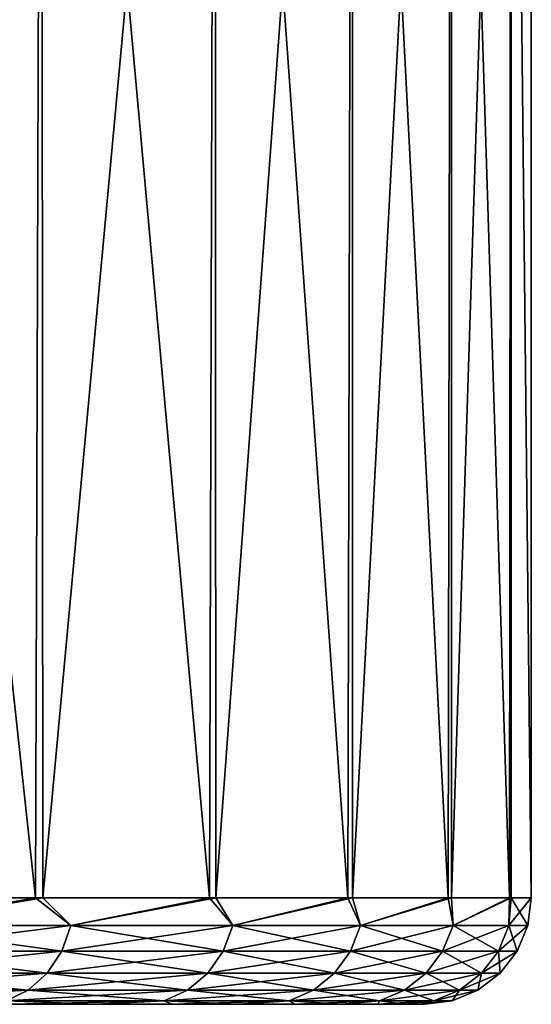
# Model space of a CAD drawing. Header units: metres. Extents: x -71 to 30, y -21 to 69.
# Tile 110 of 111: x 25.2 to 30, y 50.5 to 59.75. Entities that reach past the tile are written whole.
import ezdxf

# ---------------------------------------------------------------- set-up
doc = ezdxf.new("R2010")
doc.units = ezdxf.units.M
doc.layers.add('solid_DUSCHE_AUFPUTZ_EU_ASM_SW0003', color=7, linetype='CONTINUOUS')

msp = doc.modelspace()

# ---------------------------------------------------------------- linework, layer by layer
at = {"layer": 'solid_DUSCHE_AUFPUTZ_EU_ASM_SW0003'}
for points in [[(25.343197, 51.5, -3.553733), (23.389383, 51.5, -6.28661), (23.454828, 69, -6.204841)], [(25.343197, 51.5, -153.553726), (23.389383, 51.5, -156.286606), (23.454828, 69, -156.204834)], [(25.343197, 51.5, -3.553733), (23.454828, 69, -6.204841), (25.401699, 69, -3.460998)], [(25.343197, 51.5, -153.553726), (23.454828, 69, -156.204834), (25.401699, 69, -153.460999)], [(23.472775, 51.5, 31.182314), (25.401726, 69, 28.460955), (23.454861, 69, 31.204802)], [(23.472775, 51.5, -118.817688), (25.401726, 69, -121.539047), (23.454861, 69, -118.795197)], [(23.472775, 51.5, 31.182314), (25.414404, 51.5, 28.440767), (25.401726, 69, 28.460955)], [(23.472775, 51.5, -118.817688), (25.414404, 51.5, -121.559235), (25.401726, 69, -121.539047)], [(26.979208, 51.5, -0.619542), (25.343197, 51.5, -3.553733), (25.401699, 69, -3.460998)], [(26.979208, 51.5, -150.619537), (25.343197, 51.5, -153.553726), (25.401699, 69, -153.460999)], [(26.979208, 51.5, -0.619542), (25.401699, 69, -3.460998), (27.029016, 69, -0.516606)], [(26.979208, 51.5, -150.619537), (25.401699, 69, -153.460999), (27.029016, 69, -150.516602)], [(25.414404, 51.5, 28.440767), (27.029032, 69, 25.516573), (25.401726, 69, 28.460955)], [(25.414404, 51.5, -121.559235), (27.029032, 69, -124.483429), (25.401726, 69, -121.539047)], [(25.414404, 51.5, 28.440767), (27.037338, 51.5, 25.499323), (27.029032, 69, 25.516573)], [(25.414404, 51.5, -121.559235), (27.037338, 51.5, -124.500679), (27.029032, 69, -124.483429)], [(28.276897, 51.5, 2.479169), (26.979208, 51.5, -0.619542), (27.029016, 69, -0.516606)], [(28.276897, 51.5, -147.520828), (26.979208, 51.5, -150.619537), (27.029016, 69, -150.516602)], [(28.276897, 51.5, 2.479169), (27.029016, 69, -0.516606), (28.316532, 69, 2.591724)], [(28.276897, 51.5, -147.520828), (27.029016, 69, -150.516602), (28.316532, 69, -147.408279)], [(27.037338, 51.5, 25.499323), (28.316542, 69, 22.408253), (27.029032, 69, 25.516573)], [(27.037338, 51.5, -124.500679), (28.316542, 69, -127.591751), (27.029032, 69, -124.483429)], [(27.037338, 51.5, 25.499323), (28.321222, 51.5, 22.394867), (28.316542, 69, 22.408253)], [(27.037338, 51.5, -124.500679), (28.321222, 51.5, -127.605133), (28.316542, 69, -127.591751)], [(29.219995, 51.5, 5.70354), (28.276897, 51.5, 2.479169), (28.316532, 69, 2.591724)], [(29.219995, 51.5, -144.296463), (28.276897, 51.5, -147.520828), (28.316532, 69, -147.408279)], [(29.219995, 51.5, 5.70354), (28.316532, 69, 2.591724), (29.247837, 69, 5.824441)], [(29.219995, 51.5, -144.296463), (28.316532, 69, -147.408279), (29.247837, 69, -144.175552)], [(28.321222, 51.5, 22.394867), (29.247843, 69, 19.175537), (28.316542, 69, 22.408253)], [(28.321222, 51.5, -127.605133), (29.247843, 69, -130.824463), (28.316542, 69, -127.591751)], [(28.321222, 51.5, 22.394867), (29.249958, 51.5, 19.166328), (29.247843, 69, 19.175537)], [(28.321222, 51.5, -127.605133), (29.249958, 51.5, -130.833664), (29.247843, 69, -130.824463)], [(29.796675, 51.5, 9.01314), (29.219995, 51.5, 5.70354), (29.247837, 69, 5.824441)], [(29.796675, 51.5, -140.986862), (29.219995, 51.5, -144.296463), (29.247837, 69, -144.175552)], [(29.796675, 51.5, 9.01314), (29.247837, 69, 5.824441), (29.811333, 69, 9.140886)], [(29.796675, 51.5, -140.986862), (29.247837, 69, -144.175552), (29.811333, 69, -140.859116)], [(29.249958, 51.5, 19.166328), (29.811335, 69, 15.859098), (29.247843, 69, 19.175537)], [(29.249958, 51.5, -130.833664), (29.811335, 69, -134.1409), (29.247843, 69, -130.824463)], [(29.249958, 51.5, 19.166328), (29.811899, 51.5, 15.854195), (29.811335, 69, 15.859098)], [(29.249958, 51.5, -130.833664), (29.811899, 51.5, -134.145798), (29.811335, 69, -134.1409)], [(29.796675, 51.5, 9.01314), (29.811333, 69, 9.140886), (29.999702, 51.5, 12.366465)], [(29.796675, 51.5, -140.986862), (29.811333, 69, -140.859116), (29.999702, 51.5, -137.63353)], [(29.999702, 51.5, 12.366465), (29.811333, 69, 9.140886), (30, 69, 12.5)], [(29.999702, 51.5, -137.63353), (29.811333, 69, -140.859116), (30, 69, -137.5)], [(30, 51.5, 12.5), (30, 69, 12.5), (29.811335, 69, 15.859098)], [(29.811899, 51.5, 15.854195), (30, 51.5, 12.5), (29.811335, 69, 15.859098)], [(30, 51.5, -137.5), (30, 69, -137.5), (29.811335, 69, -134.1409)], [(29.811899, 51.5, -134.145798), (30, 51.5, -137.5), (29.811335, 69, -134.1409)], [(29.999926, 51.5, 12.433232), (29.999702, 51.5, 12.366465), (30, 69, 12.5)], [(29.999926, 51.5, -137.566772), (29.999702, 51.5, -137.63353), (30, 69, -137.5)], [(29.999926, 51.5, 12.433232), (30, 69, 12.5), (30, 51.5, 12.5)], [(29.999926, 51.5, -137.566772), (30, 69, -137.5), (30, 51.5, -137.5)], [(23.855665, 51.24118, -5.634605), (23.389383, 51.5, -6.28661), (25.343197, 51.5, -3.553733)], [(23.855665, 51.24118, -155.634613), (23.389383, 51.5, -156.286606), (25.343197, 51.5, -153.553726)], [(23.855665, 51.24118, 30.634605), (25.414404, 51.5, 28.440767), (23.472775, 51.5, 31.182314)], [(23.855665, 51.24118, -119.365395), (25.414404, 51.5, -121.559235), (23.472775, 51.5, -118.817688)], [(23.855665, 51.24118, 30.634605), (25.676519, 51.24118, 27.949049), (25.414404, 51.5, 28.440767)], [(25.676519, 51.24118, -2.949049), (23.855665, 51.24118, -5.634605), (25.343197, 51.5, -3.553733)], [(23.855665, 51.24118, -119.365395), (25.676519, 51.24118, -122.050949), (25.414404, 51.5, -121.559235)], [(25.676519, 51.24118, -152.949051), (23.855665, 51.24118, -155.634613), (25.343197, 51.5, -153.553726)], [(25.676519, 51.24118, -2.949049), (25.343197, 51.5, -3.553733), (26.979208, 51.5, -0.619542)], [(25.676519, 51.24118, -152.949051), (25.343197, 51.5, -153.553726), (26.979208, 51.5, -150.619537)], [(25.676519, 51.24118, 27.949049), (27.037338, 51.5, 25.499323), (25.414404, 51.5, 28.440767)], [(25.676519, 51.24118, -122.050949), (27.037338, 51.5, -124.500679), (25.414404, 51.5, -121.559235)], [(25.676519, 51.24118, 27.949049), (27.196339, 51.24118, 25.082365), (27.037338, 51.5, 25.499323)], [(27.196339, 51.24118, -0.082366), (25.676519, 51.24118, -2.949049), (26.979208, 51.5, -0.619542)], [(25.676519, 51.24118, -122.050949), (27.196339, 51.24118, -124.917633), (27.037338, 51.5, -124.500679)], [(27.196339, 51.24118, -150.082367), (25.676519, 51.24118, -152.949051), (26.979208, 51.5, -150.619537)], [(27.196339, 51.24118, -0.082366), (26.979208, 51.5, -0.619542), (28.276897, 51.5, 2.479169)], [(27.196339, 51.24118, -150.082367), (26.979208, 51.5, -150.619537), (28.276897, 51.5, -147.520828)], [(27.196339, 51.24118, 25.082365), (28.321222, 51.5, 22.394867), (27.037338, 51.5, 25.499323)], [(27.196339, 51.24118, -124.917633), (28.321222, 51.5, -127.605133), (27.037338, 51.5, -124.500679)], [(27.196339, 51.24118, 25.082365), (28.397305, 51.24118, 22.068167), (28.321222, 51.5, 22.394867)], [(28.397305, 51.24118, 2.931834), (27.196339, 51.24118, -0.082366), (28.276897, 51.5, 2.479169)], [(27.196339, 51.24118, -124.917633), (28.397305, 51.24118, -127.931831), (28.321222, 51.5, -127.605133)], [(28.397305, 51.24118, -147.068161), (27.196339, 51.24118, -150.082367), (28.276897, 51.5, -147.520828)], [(28.397305, 51.24118, 2.931834), (28.276897, 51.5, 2.479169), (29.219995, 51.5, 5.70354)], [(28.397305, 51.24118, -147.068161), (28.276897, 51.5, -147.520828), (29.219995, 51.5, -144.296463)], [(28.397305, 51.24118, 22.068167), (29.249958, 51.5, 19.166328), (28.321222, 51.5, 22.394867)], [(28.397305, 51.24118, -127.931831), (29.249958, 51.5, -130.833664), (28.321222, 51.5, -127.605133)], [(28.397305, 51.24118, 22.068167), (29.265339, 51.24118, 18.941788), (29.249958, 51.5, 19.166328)], [(29.265339, 51.24118, 6.058212), (28.397305, 51.24118, 2.931834), (29.219995, 51.5, 5.70354)], [(28.397305, 51.24118, -127.931831), (29.265339, 51.24118, -131.058212), (29.249958, 51.5, -130.833664)], [(29.265339, 51.24118, -143.941788), (28.397305, 51.24118, -147.068161), (29.219995, 51.5, -144.296463)], [(29.265339, 51.24118, 6.058212), (29.219995, 51.5, 5.70354), (29.796675, 51.5, 9.01314)], [(29.265339, 51.24118, -143.941788), (29.219995, 51.5, -144.296463), (29.796675, 51.5, -140.986862)], [(29.265339, 51.24118, 18.941788), (29.811899, 51.5, 15.854195), (29.249958, 51.5, 19.166328)], [(29.265339, 51.24118, -131.058212), (29.811899, 51.5, -134.145798), (29.249958, 51.5, -130.833664)], [(29.265339, 51.24118, 18.941788), (29.790264, 51.24118, 15.739886), (29.811899, 51.5, 15.854195)], [(29.790264, 51.24118, 9.260114), (29.265339, 51.24118, 6.058212), (29.796675, 51.5, 9.01314)], [(29.265339, 51.24118, -131.058212), (29.790264, 51.24118, -134.260117), (29.811899, 51.5, -134.145798)], [(29.790264, 51.24118, -140.739883), (29.265339, 51.24118, -143.941788), (29.796675, 51.5, -140.986862)], [(29.790264, 51.24118, 9.260114), (30, 51.5, 12.5), (29.965925, 51.24118, 12.5)], [(29.790264, 51.24118, 9.260114), (29.999926, 51.5, 12.433232), (30, 51.5, 12.5)], [(29.790264, 51.24118, 15.739886), (29.965925, 51.24118, 12.5), (29.811899, 51.5, 15.854195)], [(29.790264, 51.24118, 9.260114), (29.999702, 51.5, 12.366465), (29.999926, 51.5, 12.433232)], [(29.790264, 51.24118, 9.260114), (29.796675, 51.5, 9.01314), (29.999702, 51.5, 12.366465)], [(29.790264, 51.24118, -140.739883), (30, 51.5, -137.5), (29.965925, 51.24118, -137.5)], [(29.790264, 51.24118, -140.739883), (29.999926, 51.5, -137.566772), (30, 51.5, -137.5)], [(29.790264, 51.24118, -134.260117), (29.965925, 51.24118, -137.5), (29.811899, 51.5, -134.145798)], [(29.790264, 51.24118, -140.739883), (29.999702, 51.5, -137.63353), (29.999926, 51.5, -137.566772)], [(29.790264, 51.24118, -140.739883), (29.796675, 51.5, -140.986862), (29.999702, 51.5, -137.63353)], [(29.965925, 51.24118, 12.5), (30, 51.5, 12.5), (29.811899, 51.5, 15.854195)], [(29.965925, 51.24118, -137.5), (30, 51.5, -137.5), (29.811899, 51.5, -134.145798)], [(23.776031, 50.999775, 30.57407), (25.590805, 50.999775, 27.897476), (23.855665, 51.24118, 30.634605)], [(23.776031, 50.999775, -5.574069), (23.855665, 51.24118, -5.634605), (25.676519, 51.24118, -2.949049)], [(25.590805, 50.999775, -2.897477), (23.776031, 50.999775, -5.574069), (25.676519, 51.24118, -2.949049)], [(23.776031, 50.999775, -119.425934), (25.590805, 50.999775, -122.102524), (23.855665, 51.24118, -119.365395)], [(23.776031, 50.999775, -155.574066), (23.855665, 51.24118, -155.634613), (25.676519, 51.24118, -152.949051)], [(25.590805, 50.999775, -152.897476), (23.776031, 50.999775, -155.574066), (25.676519, 51.24118, -152.949051)], [(25.590805, 50.999775, 27.897476), (25.676519, 51.24118, 27.949049), (23.855665, 51.24118, 30.634605)], [(25.590805, 50.999775, -122.102524), (25.676519, 51.24118, -122.050949), (23.855665, 51.24118, -119.365395)], [(25.590805, 50.999775, 27.897476), (27.105551, 50.999775, 25.040363), (25.676519, 51.24118, 27.949049)], [(25.590805, 50.999775, -2.897477), (25.676519, 51.24118, -2.949049), (27.196339, 51.24118, -0.082366)], [(27.105551, 50.999775, -0.040364), (25.590805, 50.999775, -2.897477), (27.196339, 51.24118, -0.082366)], [(25.590805, 50.999775, -122.102524), (27.105551, 50.999775, -124.959633), (25.676519, 51.24118, -122.050949)], [(25.590805, 50.999775, -152.897476), (25.676519, 51.24118, -152.949051), (27.196339, 51.24118, -150.082367)], [(27.105551, 50.999775, -150.040359), (25.590805, 50.999775, -152.897476), (27.196339, 51.24118, -150.082367)], [(27.105551, 50.999775, 25.040363), (27.196339, 51.24118, 25.082365), (25.676519, 51.24118, 27.949049)], [(27.105551, 50.999775, -124.959633), (27.196339, 51.24118, -124.917633), (25.676519, 51.24118, -122.050949)], [(27.105551, 50.999775, 25.040363), (28.302509, 50.999775, 22.036226), (27.196339, 51.24118, 25.082365)], [(27.105551, 50.999775, -0.040364), (27.196339, 51.24118, -0.082366), (28.397305, 51.24118, 2.931834)], [(28.302509, 50.999775, 2.963774), (27.105551, 50.999775, -0.040364), (28.397305, 51.24118, 2.931834)], [(27.105551, 50.999775, -124.959633), (28.302509, 50.999775, -127.963776), (27.196339, 51.24118, -124.917633)], [(27.105551, 50.999775, -150.040359), (27.196339, 51.24118, -150.082367), (28.397305, 51.24118, -147.068161)], [(28.302509, 50.999775, -147.036224), (27.105551, 50.999775, -150.040359), (28.397305, 51.24118, -147.068161)], [(28.302509, 50.999775, 22.036226), (28.397305, 51.24118, 22.068167), (27.196339, 51.24118, 25.082365)], [(28.302509, 50.999775, -127.963776), (28.397305, 51.24118, -127.931831), (27.196339, 51.24118, -124.917633)], [(28.302509, 50.999775, 22.036226), (29.167646, 50.999775, 18.920284), (28.397305, 51.24118, 22.068167)], [(28.302509, 50.999775, 2.963774), (28.397305, 51.24118, 2.931834), (29.265339, 51.24118, 6.058212)], [(29.167646, 50.999775, 6.079716), (28.302509, 50.999775, 2.963774), (29.265339, 51.24118, 6.058212)], [(28.302509, 50.999775, -127.963776), (29.167646, 50.999775, -131.079712), (28.397305, 51.24118, -127.931831)], [(28.302509, 50.999775, -147.036224), (28.397305, 51.24118, -147.068161), (29.265339, 51.24118, -143.941788)], [(29.167646, 50.999775, -143.920288), (28.302509, 50.999775, -147.036224), (29.265339, 51.24118, -143.941788)], [(29.167646, 50.999775, 18.920284), (29.265339, 51.24118, 18.941788), (28.397305, 51.24118, 22.068167)], [(29.167646, 50.999775, -131.079712), (29.265339, 51.24118, -131.058212), (28.397305, 51.24118, -127.931831)], [(29.167646, 50.999775, 18.920284), (29.690819, 50.999775, 15.729072), (29.265339, 51.24118, 18.941788)], [(29.167646, 50.999775, 6.079716), (29.265339, 51.24118, 6.058212), (29.790264, 51.24118, 9.260114)], [(29.690819, 50.999775, 9.270928), (29.167646, 50.999775, 6.079716), (29.790264, 51.24118, 9.260114)], [(29.167646, 50.999775, -131.079712), (29.690819, 50.999775, -134.270935), (29.265339, 51.24118, -131.058212)], [(29.167646, 50.999775, -143.920288), (29.265339, 51.24118, -143.941788), (29.790264, 51.24118, -140.739883)], [(29.690819, 50.999775, -140.729065), (29.167646, 50.999775, -143.920288), (29.790264, 51.24118, -140.739883)], [(29.690819, 50.999775, 15.729072), (29.790264, 51.24118, 15.739886), (29.265339, 51.24118, 18.941788)], [(29.690819, 50.999775, -134.270935), (29.790264, 51.24118, -134.260117), (29.265339, 51.24118, -131.058212)], [(29.690819, 50.999775, 9.270928), (29.965925, 51.24118, 12.5), (29.865894, 50.999775, 12.5)], [(29.690819, 50.999775, 9.270928), (29.790264, 51.24118, 9.260114), (29.965925, 51.24118, 12.5)], [(29.690819, 50.999775, 15.729072), (29.865894, 50.999775, 12.5), (29.790264, 51.24118, 15.739886)], [(29.690819, 50.999775, -140.729065), (29.965925, 51.24118, -137.5), (29.865894, 50.999775, -137.5)], [(29.690819, 50.999775, -140.729065), (29.790264, 51.24118, -140.739883), (29.965925, 51.24118, -137.5)], [(29.690819, 50.999775, -134.270935), (29.865894, 50.999775, -137.5), (29.790264, 51.24118, -134.260117)], [(29.865894, 50.999775, 12.5), (29.965925, 51.24118, 12.5), (29.790264, 51.24118, 15.739886)], [(29.865894, 50.999775, -137.5), (29.965925, 51.24118, -137.5), (29.790264, 51.24118, -134.260117)], [(25.45443, 50.792522, -152.81543), (23.649326, 50.792522, -155.477753), (25.590805, 50.999775, -152.897476)], [(23.649326, 50.792522, 30.477751), (25.45443, 50.792522, 27.815422), (23.776031, 50.999775, 30.57407)], [(23.649326, 50.792522, -5.477751), (23.776031, 50.999775, -5.574069), (25.590805, 50.999775, -2.897477)], [(25.45443, 50.792522, -2.815423), (23.649326, 50.792522, -5.477751), (25.590805, 50.999775, -2.897477)], [(23.649326, 50.792522, -119.522247), (25.45443, 50.792522, -122.184578), (23.776031, 50.999775, -119.425934)], [(23.649326, 50.792522, -155.477753), (23.776031, 50.999775, -155.574066), (25.590805, 50.999775, -152.897476)], [(25.45443, 50.792522, 27.815422), (25.590805, 50.999775, 27.897476), (23.776031, 50.999775, 30.57407)], [(25.45443, 50.792522, -122.184578), (25.590805, 50.999775, -122.102524), (23.776031, 50.999775, -119.425934)], [(26.961103, 50.792522, -149.973541), (25.45443, 50.792522, -152.81543), (27.105551, 50.999775, -150.040359)], [(25.45443, 50.792522, -152.81543), (25.590805, 50.999775, -152.897476), (27.105551, 50.999775, -150.040359)], [(25.45443, 50.792522, 27.815422), (26.961103, 50.792522, 24.973536), (25.590805, 50.999775, 27.897476)], [(25.45443, 50.792522, -2.815423), (25.590805, 50.999775, -2.897477), (27.105551, 50.999775, -0.040364)], [(26.961103, 50.792522, 0.026465), (25.45443, 50.792522, -2.815423), (27.105551, 50.999775, -0.040364)], [(25.45443, 50.792522, -122.184578), (26.961103, 50.792522, -125.026466), (25.590805, 50.999775, -122.102524)], [(26.961103, 50.792522, 24.973536), (27.105551, 50.999775, 25.040363), (25.590805, 50.999775, 27.897476)], [(26.961103, 50.792522, -125.026466), (27.105551, 50.999775, -124.959633), (25.590805, 50.999775, -122.102524)], [(28.151684, 50.792522, -146.985413), (26.961103, 50.792522, -149.973541), (28.302509, 50.999775, -147.036224)], [(26.961103, 50.792522, -149.973541), (27.105551, 50.999775, -150.040359), (28.302509, 50.999775, -147.036224)], [(26.961103, 50.792522, 24.973536), (28.151684, 50.792522, 21.985407), (27.105551, 50.999775, 25.040363)], [(26.961103, 50.792522, 0.026465), (27.105551, 50.999775, -0.040364), (28.302509, 50.999775, 2.963774)], [(28.151684, 50.792522, 3.014594), (26.961103, 50.792522, 0.026465), (28.302509, 50.999775, 2.963774)], [(26.961103, 50.792522, -125.026466), (28.151684, 50.792522, -128.014587), (27.105551, 50.999775, -124.959633)], [(28.151684, 50.792522, 21.985407), (28.302509, 50.999775, 22.036226), (27.105551, 50.999775, 25.040363)], [(28.151684, 50.792522, -128.014587), (28.302509, 50.999775, -127.963776), (27.105551, 50.999775, -124.959633)], [(29.012209, 50.792522, -143.886063), (28.151684, 50.792522, -146.985413), (29.167646, 50.999775, -143.920288)], [(28.151684, 50.792522, -146.985413), (28.302509, 50.999775, -147.036224), (29.167646, 50.999775, -143.920288)], [(28.151684, 50.792522, 21.985407), (29.012209, 50.792522, 18.88607), (28.302509, 50.999775, 22.036226)], [(28.151684, 50.792522, 3.014594), (28.302509, 50.999775, 2.963774), (29.167646, 50.999775, 6.079716)], [(29.012209, 50.792522, 6.11393), (28.151684, 50.792522, 3.014594), (29.167646, 50.999775, 6.079716)], [(28.151684, 50.792522, -128.014587), (29.012209, 50.792522, -131.113937), (28.302509, 50.999775, -127.963776)], [(29.012209, 50.792522, 18.88607), (29.167646, 50.999775, 18.920284), (28.302509, 50.999775, 22.036226)], [(29.012209, 50.792522, -131.113937), (29.167646, 50.999775, -131.079712), (28.302509, 50.999775, -127.963776)], [(29.532595, 50.792522, -140.711868), (29.012209, 50.792522, -143.886063), (29.690819, 50.999775, -140.729065)], [(29.012209, 50.792522, -143.886063), (29.167646, 50.999775, -143.920288), (29.690819, 50.999775, -140.729065)], [(29.012209, 50.792522, 18.88607), (29.532595, 50.792522, 15.711864), (29.167646, 50.999775, 18.920284)], [(29.012209, 50.792522, 6.11393), (29.167646, 50.999775, 6.079716), (29.690819, 50.999775, 9.270928)], [(29.532595, 50.792522, 9.288136), (29.012209, 50.792522, 6.11393), (29.690819, 50.999775, 9.270928)], [(29.012209, 50.792522, -131.113937), (29.532595, 50.792522, -134.288132), (29.167646, 50.999775, -131.079712)], [(29.532595, 50.792522, 15.711864), (29.690819, 50.999775, 15.729072), (29.167646, 50.999775, 18.920284)], [(29.532595, 50.792522, -134.288132), (29.690819, 50.999775, -134.270935), (29.167646, 50.999775, -131.079712)], [(29.532595, 50.792522, 9.288136), (29.865894, 50.999775, 12.5), (29.706736, 50.792522, 12.5)], [(29.532595, 50.792522, 9.288136), (29.690819, 50.999775, 9.270928), (29.865894, 50.999775, 12.5)], [(29.532595, 50.792522, 15.711864), (29.706736, 50.792522, 12.5), (29.690819, 50.999775, 15.729072)], [(29.532595, 50.792522, -140.711868), (29.865894, 50.999775, -137.5), (29.706736, 50.792522, -137.5)], [(29.532595, 50.792522, -140.711868), (29.690819, 50.999775, -140.729065), (29.865894, 50.999775, -137.5)], [(29.532595, 50.792522, -134.288132), (29.706736, 50.792522, -137.5), (29.690819, 50.999775, -134.270935)], [(29.706736, 50.792522, 12.5), (29.865894, 50.999775, 12.5), (29.690819, 50.999775, 15.729072)], [(29.706736, 50.792522, -137.5), (29.865894, 50.999775, -137.5), (29.690819, 50.999775, -134.270935)], [(23.484203, 50.633583, -155.352234), (23.649326, 50.792522, -155.477753), (25.45443, 50.792522, -152.81543)], [(25.276703, 50.633583, -152.708481), (23.484203, 50.633583, -155.352234), (25.45443, 50.792522, -152.81543)], [(23.484203, 50.633583, 30.352228), (25.276703, 50.633583, 27.708488), (23.649326, 50.792522, 30.477751)], [(23.484203, 50.633583, -5.352228), (23.649326, 50.792522, -5.477751), (25.45443, 50.792522, -2.815423)], [(25.276703, 50.633583, -2.708488), (23.484203, 50.633583, -5.352228), (25.45443, 50.792522, -2.815423)], [(23.484203, 50.633583, -119.647774), (25.276703, 50.633583, -122.291512), (23.649326, 50.792522, -119.522247)], [(25.276703, 50.633583, 27.708488), (25.45443, 50.792522, 27.815422), (23.649326, 50.792522, 30.477751)], [(25.276703, 50.633583, -122.291512), (25.45443, 50.792522, -122.184578), (23.649326, 50.792522, -119.522247)], [(25.276703, 50.633583, -152.708481), (25.45443, 50.792522, -152.81543), (26.961103, 50.792522, -149.973541)], [(26.772858, 50.633583, -149.886444), (25.276703, 50.633583, -152.708481), (26.961103, 50.792522, -149.973541)], [(25.276703, 50.633583, 27.708488), (26.772858, 50.633583, 24.886442), (25.45443, 50.792522, 27.815422)], [(25.276703, 50.633583, -2.708488), (25.45443, 50.792522, -2.815423), (26.961103, 50.792522, 0.026465)], [(26.772858, 50.633583, 0.113557), (25.276703, 50.633583, -2.708488), (26.961103, 50.792522, 0.026465)], [(25.276703, 50.633583, -122.291512), (26.772858, 50.633583, -125.113556), (25.45443, 50.792522, -122.184578)], [(26.772858, 50.633583, 24.886442), (26.961103, 50.792522, 24.973536), (25.45443, 50.792522, 27.815422)], [(26.772858, 50.633583, -125.113556), (26.961103, 50.792522, -125.026466), (25.45443, 50.792522, -122.184578)], [(26.772858, 50.633583, -149.886444), (26.961103, 50.792522, -149.973541), (28.151684, 50.792522, -146.985413)], [(27.955124, 50.633583, -146.919174), (26.772858, 50.633583, -149.886444), (28.151684, 50.792522, -146.985413)], [(26.772858, 50.633583, 24.886442), (27.955124, 50.633583, 21.919178), (26.961103, 50.792522, 24.973536)], [(26.772858, 50.633583, 0.113557), (26.961103, 50.792522, 0.026465), (28.151684, 50.792522, 3.014594)], [(27.955124, 50.633583, 3.080822), (26.772858, 50.633583, 0.113557), (28.151684, 50.792522, 3.014594)], [(26.772858, 50.633583, -125.113556), (27.955124, 50.633583, -128.080826), (26.961103, 50.792522, -125.026466)], [(27.955124, 50.633583, 21.919178), (28.151684, 50.792522, 21.985407), (26.961103, 50.792522, 24.973536)], [(27.955124, 50.633583, -128.080826), (28.151684, 50.792522, -128.014587), (26.961103, 50.792522, -125.026466)], [(27.955124, 50.633583, -146.919174), (28.151684, 50.792522, -146.985413), (29.012209, 50.792522, -143.886063)], [(28.809643, 50.633583, -143.841476), (27.955124, 50.633583, -146.919174), (29.012209, 50.792522, -143.886063)], [(27.955124, 50.633583, 21.919178), (28.809643, 50.633583, 18.841482), (28.151684, 50.792522, 21.985407)], [(27.955124, 50.633583, 3.080822), (28.151684, 50.792522, 3.014594), (29.012209, 50.792522, 6.11393)], [(28.809643, 50.633583, 6.158518), (27.955124, 50.633583, 3.080822), (29.012209, 50.792522, 6.11393)], [(27.955124, 50.633583, -128.080826), (28.809643, 50.633583, -131.158524), (28.151684, 50.792522, -128.014587)], [(28.809643, 50.633583, 18.841482), (29.012209, 50.792522, 18.88607), (28.151684, 50.792522, 21.985407)], [(28.809643, 50.633583, -131.158524), (29.012209, 50.792522, -131.113937), (28.151684, 50.792522, -128.014587)], [(29.326393, 50.633583, -140.689438), (28.809643, 50.633583, -143.841476), (29.532595, 50.792522, -140.711868)], [(28.809643, 50.633583, -143.841476), (29.012209, 50.792522, -143.886063), (29.532595, 50.792522, -140.711868)], [(28.809643, 50.633583, 18.841482), (29.326393, 50.633583, 15.689438), (29.012209, 50.792522, 18.88607)], [(28.809643, 50.633583, 6.158518), (29.012209, 50.792522, 6.11393), (29.532595, 50.792522, 9.288136)], [(29.326393, 50.633583, 9.310562), (28.809643, 50.633583, 6.158518), (29.532595, 50.792522, 9.288136)], [(28.809643, 50.633583, -131.158524), (29.326393, 50.633583, -134.310562), (29.012209, 50.792522, -131.113937)], [(29.326393, 50.633583, 15.689438), (29.532595, 50.792522, 15.711864), (29.012209, 50.792522, 18.88607)], [(29.326393, 50.633583, -134.310562), (29.532595, 50.792522, -134.288132), (29.012209, 50.792522, -131.113937)], [(29.326393, 50.633583, 9.310562), (29.706736, 50.792522, 12.5), (29.499319, 50.633583, 12.5)], [(29.326393, 50.633583, 9.310562), (29.532595, 50.792522, 9.288136), (29.706736, 50.792522, 12.5)], [(29.326393, 50.633583, 15.689438), (29.499319, 50.633583, 12.5), (29.532595, 50.792522, 15.711864)], [(29.326393, 50.633583, -140.689438), (29.706736, 50.792522, -137.5), (29.499319, 50.633583, -137.5)], [(29.326393, 50.633583, -140.689438), (29.532595, 50.792522, -140.711868), (29.706736, 50.792522, -137.5)], [(29.326393, 50.633583, -134.310562), (29.499319, 50.633583, -137.5), (29.532595, 50.792522, -134.288132)], [(29.499319, 50.633583, 12.5), (29.706736, 50.792522, 12.5), (29.532595, 50.792522, 15.711864)], [(29.499319, 50.633583, -137.5), (29.706736, 50.792522, -137.5), (29.532595, 50.792522, -134.288132)], [(25.276703, 50.633583, -2.708488), (25.069761, 50.533802, -2.583976), (23.291937, 50.533802, -5.20607)], [(25.276703, 50.633583, -2.708488), (23.291937, 50.533802, -5.20607), (23.484203, 50.633583, -5.352228)], [(25.276703, 50.633583, -152.708481), (25.069761, 50.533802, -152.583969), (23.291937, 50.533802, -155.20607)], [(25.276703, 50.633583, -152.708481), (23.291937, 50.533802, -155.20607), (23.484203, 50.633583, -155.352234)], [(23.484203, 50.633583, 30.352228), (25.069761, 50.533802, 27.583975), (25.276703, 50.633583, 27.708488)], [(23.484203, 50.633583, -119.647774), (25.069761, 50.533802, -122.416023), (25.276703, 50.633583, -122.291512)], [(25.276703, 50.633583, 27.708488), (25.069761, 50.533802, 27.583975), (26.553667, 50.533802, 24.785034)], [(26.772858, 50.633583, 0.113557), (26.553667, 50.533802, 0.214966), (25.069761, 50.533802, -2.583976)], [(26.772858, 50.633583, 0.113557), (25.069761, 50.533802, -2.583976), (25.276703, 50.633583, -2.708488)], [(25.276703, 50.633583, -122.291512), (25.069761, 50.533802, -122.416023), (26.553667, 50.533802, -125.214966)], [(26.772858, 50.633583, -149.886444), (26.553667, 50.533802, -149.785034), (25.069761, 50.533802, -152.583969)], [(26.772858, 50.633583, -149.886444), (25.069761, 50.533802, -152.583969), (25.276703, 50.633583, -152.708481)], [(25.276703, 50.633583, 27.708488), (26.553667, 50.533802, 24.785034), (26.772858, 50.633583, 24.886442)], [(25.276703, 50.633583, -122.291512), (26.553667, 50.533802, -125.214966), (26.772858, 50.633583, -125.113556)], [(26.772858, 50.633583, 24.886442), (26.553667, 50.533802, 24.785034), (27.726254, 50.533802, 21.842062)], [(27.955124, 50.633583, 3.080822), (27.726254, 50.533802, 3.157937), (26.553667, 50.533802, 0.214966)], [(27.955124, 50.633583, 3.080822), (26.553667, 50.533802, 0.214966), (26.772858, 50.633583, 0.113557)], [(26.772858, 50.633583, -125.113556), (26.553667, 50.533802, -125.214966), (27.726254, 50.533802, -128.157944)], [(27.955124, 50.633583, -146.919174), (27.726254, 50.533802, -146.842056), (26.553667, 50.533802, -149.785034)], [(27.955124, 50.633583, -146.919174), (26.553667, 50.533802, -149.785034), (26.772858, 50.633583, -149.886444)], [(26.772858, 50.633583, 24.886442), (27.726254, 50.533802, 21.842062), (27.955124, 50.633583, 21.919178)], [(26.772858, 50.633583, -125.113556), (27.726254, 50.533802, -128.157944), (27.955124, 50.633583, -128.080826)], [(27.955124, 50.633583, 21.919178), (27.726254, 50.533802, 21.842062), (28.573776, 50.533802, 18.789564)], [(28.809643, 50.633583, 6.158518), (28.573776, 50.533802, 6.210436), (27.726254, 50.533802, 3.157937)], [(28.809643, 50.633583, 6.158518), (27.726254, 50.533802, 3.157937), (27.955124, 50.633583, 3.080822)], [(27.955124, 50.633583, -128.080826), (27.726254, 50.533802, -128.157944), (28.573776, 50.533802, -131.210434)], [(28.809643, 50.633583, -143.841476), (28.573776, 50.533802, -143.789566), (27.726254, 50.533802, -146.842056)], [(28.809643, 50.633583, -143.841476), (27.726254, 50.533802, -146.842056), (27.955124, 50.633583, -146.919174)], [(27.955124, 50.633583, 21.919178), (28.573776, 50.533802, 18.789564), (28.809643, 50.633583, 18.841482)], [(27.955124, 50.633583, -128.080826), (28.573776, 50.533802, -131.210434), (28.809643, 50.633583, -131.158524)], [(28.809643, 50.633583, 18.841482), (28.573776, 50.533802, 18.789564), (29.086296, 50.533802, 15.663325)], [(29.326393, 50.633583, 9.310562), (29.086296, 50.533802, 9.336675), (28.573776, 50.533802, 6.210436)], [(29.326393, 50.633583, 9.310562), (28.573776, 50.533802, 6.210436), (28.809643, 50.633583, 6.158518)], [(28.809643, 50.633583, -131.158524), (28.573776, 50.533802, -131.210434), (29.086296, 50.533802, -134.33667)], [(29.326393, 50.633583, -140.689438), (29.086296, 50.533802, -140.66333), (28.573776, 50.533802, -143.789566)], [(29.326393, 50.633583, -140.689438), (28.573776, 50.533802, -143.789566), (28.809643, 50.633583, -143.841476)], [(28.809643, 50.633583, 18.841482), (29.086296, 50.533802, 15.663325), (29.326393, 50.633583, 15.689438)], [(28.809643, 50.633583, -131.158524), (29.086296, 50.533802, -134.33667), (29.326393, 50.633583, -134.310562)], [(29.326393, 50.633583, 15.689438), (29.086296, 50.533802, 15.663325), (29.257807, 50.533802, 12.5)], [(29.086296, 50.533802, 9.336675), (29.499319, 50.633583, 12.5), (29.257807, 50.533802, 12.5)], [(29.326393, 50.633583, 9.310562), (29.499319, 50.633583, 12.5), (29.086296, 50.533802, 9.336675)], [(29.326393, 50.633583, -134.310562), (29.086296, 50.533802, -134.33667), (29.257807, 50.533802, -137.5)], [(29.086296, 50.533802, -140.66333), (29.499319, 50.633583, -137.5), (29.257807, 50.533802, -137.5)], [(29.326393, 50.633583, -140.689438), (29.499319, 50.633583, -137.5), (29.086296, 50.533802, -140.66333)], [(29.326393, 50.633583, 15.689438), (29.257807, 50.533802, 12.5), (29.499319, 50.633583, 12.5)], [(29.326393, 50.633583, -134.310562), (29.257807, 50.533802, -137.5), (29.499319, 50.633583, -137.5)], [(25.915951, 50.5, 25.513973), (26.553667, 50.533802, 24.785034), (25.069761, 50.533802, 27.583975)], [(25.115347, 50.5, 26.998936), (25.915951, 50.5, 25.513973), (25.069761, 50.533802, 27.583975)], [(25.069761, 50.533802, -2.583976), (26.553667, 50.533802, 0.214966), (25.114595, 50.5, -2.000237)], [(25.915951, 50.5, -124.486023), (26.553667, 50.533802, -125.214966), (25.069761, 50.533802, -122.416023)], [(25.115347, 50.5, -123.00106), (25.915951, 50.5, -124.486023), (25.069761, 50.533802, -122.416023)], [(25.069761, 50.533802, -152.583969), (26.553667, 50.533802, -149.785034), (25.114595, 50.5, -152.000229)], [(26.553667, 50.533802, 0.214966), (25.915276, 50.5, -0.515315), (25.114595, 50.5, -2.000237)], [(26.553667, 50.533802, -149.785034), (25.915276, 50.5, -150.51532), (25.114595, 50.5, -152.000229)], [(26.553667, 50.533802, 0.214966), (26.628275, 50.5, 1.01371), (25.915276, 50.5, -0.515315)], [(26.553667, 50.533802, -149.785034), (26.628275, 50.5, -148.986282), (25.915276, 50.5, -150.51532)], [(25.915951, 50.5, 25.513973), (26.62887, 50.5, 23.984911), (26.553667, 50.533802, 24.785034)], [(25.915951, 50.5, -124.486023), (26.62887, 50.5, -126.015091), (26.553667, 50.533802, -125.214966)], [(27.251627, 50.5, 22.417076), (27.726254, 50.533802, 21.842062), (26.553667, 50.533802, 24.785034)], [(26.62887, 50.5, 23.984911), (27.251627, 50.5, 22.417076), (26.553667, 50.533802, 24.785034)], [(26.553667, 50.533802, 0.214966), (27.726254, 50.533802, 3.157937), (26.628275, 50.5, 1.01371)], [(27.251627, 50.5, -127.582924), (27.726254, 50.533802, -128.157944), (26.553667, 50.533802, -125.214966)], [(26.62887, 50.5, -126.015091), (27.251627, 50.5, -127.582924), (26.553667, 50.533802, -125.214966)], [(26.553667, 50.533802, -149.785034), (27.726254, 50.533802, -146.842056), (26.628275, 50.5, -148.986282)], [(27.726254, 50.533802, 3.157937), (27.251114, 50.5, 2.58151), (26.628275, 50.5, 1.01371)], [(27.726254, 50.533802, -146.842056), (27.251114, 50.5, -147.418488), (26.628275, 50.5, -148.986282)], [(27.726254, 50.533802, 3.157937), (27.781712, 50.5, 4.1828), (27.251114, 50.5, 2.58151)], [(27.726254, 50.533802, -146.842056), (27.781712, 50.5, -145.8172), (27.251114, 50.5, -147.418488)], [(27.251627, 50.5, 22.417076), (27.782141, 50.5, 20.815769), (27.726254, 50.533802, 21.842062)], [(27.251627, 50.5, -127.582924), (27.782141, 50.5, -129.184235), (27.726254, 50.533802, -128.157944)], [(28.218647, 50.5, 19.18634), (28.573776, 50.533802, 18.789564), (27.726254, 50.533802, 21.842062)], [(27.782141, 50.5, 20.815769), (28.218647, 50.5, 19.18634), (27.726254, 50.533802, 21.842062)], [(27.726254, 50.533802, 3.157937), (28.573776, 50.533802, 6.210436), (27.781712, 50.5, 4.1828)], [(28.218647, 50.5, -130.81366), (28.573776, 50.533802, -131.210434), (27.726254, 50.533802, -128.157944)], [(27.782141, 50.5, -129.184235), (28.218647, 50.5, -130.81366), (27.726254, 50.533802, -128.157944)], [(27.726254, 50.533802, -146.842056), (28.573776, 50.533802, -143.789566), (27.781712, 50.5, -145.8172)], [(28.573776, 50.533802, 6.210436), (28.218296, 50.5, 5.812177), (27.781712, 50.5, 4.1828)], [(28.573776, 50.533802, -143.789566), (28.218296, 50.5, -144.18782), (27.781712, 50.5, -145.8172)], [(28.573776, 50.533802, 6.210436), (28.55941, 50.5, 7.464193), (28.218296, 50.5, 5.812177)], [(28.573776, 50.533802, -143.789566), (28.55941, 50.5, -142.535812), (28.218296, 50.5, -144.18782)], [(28.218647, 50.5, 19.18634), (28.559669, 50.5, 17.534351), (28.573776, 50.533802, 18.789564)], [(28.218647, 50.5, -130.81366), (28.559669, 50.5, -132.465652), (28.573776, 50.533802, -131.210434)], [(29.086296, 50.533802, 9.336675), (28.803902, 50.5, 9.133288), (28.55941, 50.5, 7.464193)], [(28.573776, 50.533802, 6.210436), (29.086296, 50.533802, 9.336675), (28.55941, 50.5, 7.464193)], [(29.086296, 50.533802, -140.66333), (28.803902, 50.5, -140.866714), (28.55941, 50.5, -142.535812)], [(28.573776, 50.533802, -143.789566), (29.086296, 50.533802, -140.66333), (28.55941, 50.5, -142.535812)], [(28.559669, 50.5, 17.534351), (28.804066, 50.5, 15.865261), (28.573776, 50.533802, 18.789564)], [(28.559669, 50.5, -132.465652), (28.804066, 50.5, -134.134735), (28.573776, 50.533802, -131.210434)], [(28.804066, 50.5, 15.865261), (29.086296, 50.533802, 15.663325), (28.573776, 50.533802, 18.789564)], [(28.804066, 50.5, -134.134735), (29.086296, 50.533802, -134.33667), (28.573776, 50.533802, -131.210434)], [(29.086296, 50.533802, 9.336675), (28.95093, 50.5, 10.813708), (28.803902, 50.5, 9.133288)], [(29.086296, 50.533802, -140.66333), (28.95093, 50.5, -139.186295), (28.803902, 50.5, -140.866714)], [(28.804066, 50.5, 15.865261), (28.951023, 50.5, 14.184828), (29.086296, 50.533802, 15.663325)], [(28.804066, 50.5, -134.134735), (28.951023, 50.5, -135.81517), (29.086296, 50.533802, -134.33667)], [(28.95093, 50.5, 10.813708), (29.257807, 50.533802, 12.5), (29, 50.5, 12.5)], [(29.086296, 50.533802, 9.336675), (29.257807, 50.533802, 12.5), (28.95093, 50.5, 10.813708)], [(28.95093, 50.5, -139.186295), (29.257807, 50.533802, -137.5), (29, 50.5, -137.5)], [(29.086296, 50.533802, -140.66333), (29.257807, 50.533802, -137.5), (28.95093, 50.5, -139.186295)], [(28.951023, 50.5, 14.184828), (29, 50.5, 12.5), (29.086296, 50.533802, 15.663325)], [(28.951023, 50.5, -135.81517), (29, 50.5, -137.5), (29.086296, 50.533802, -134.33667)], [(29, 50.5, 12.5), (29.257807, 50.533802, 12.5), (29.086296, 50.533802, 15.663325)], [(29, 50.5, -137.5), (29.257807, 50.533802, -137.5), (29.086296, 50.533802, -134.33667)], [(25.915276, 50.5, -0.515315), (2.827213, 50.5, -1.108147), (0.947798, 50.5, -1.366368)], [(25.114595, 50.5, -2.000237), (25.915276, 50.5, -0.515315), (0.947798, 50.5, -1.366368)], [(25.915276, 50.5, -150.51532), (2.827213, 50.5, -151.108139), (0.947798, 50.5, -151.366364)], [(25.114595, 50.5, -152.000229), (25.915276, 50.5, -150.51532), (0.947798, 50.5, -151.366364)], [(25.915276, 50.5, -0.515315), (4.654065, 50.5, -0.596345), (2.827213, 50.5, -1.108147)], [(25.915276, 50.5, -150.51532), (4.654065, 50.5, -150.596344), (2.827213, 50.5, -151.108139)], [(25.915276, 50.5, -0.515315), (6.393927, 50.5, 0.15933), (4.654065, 50.5, -0.596345)], [(25.915276, 50.5, -150.51532), (6.393927, 50.5, -149.840668), (4.654065, 50.5, -150.596344)], [(25.915951, 50.5, 25.513973), (4.655264, 50.5, 25.595919), (6.395056, 50.5, 24.840084)], [(25.115347, 50.5, 26.998936), (4.655264, 50.5, 25.595919), (25.915951, 50.5, 25.513973)], [(25.915951, 50.5, -124.486023), (4.655264, 50.5, -124.404083), (6.395056, 50.5, -125.159912)], [(25.115347, 50.5, -123.00106), (4.655264, 50.5, -124.404083), (25.915951, 50.5, -124.486023)], [(26.628275, 50.5, 1.01371), (8.014771, 50.5, 1.144906), (6.393927, 50.5, 0.15933)], [(25.915276, 50.5, -0.515315), (26.628275, 50.5, 1.01371), (6.393927, 50.5, 0.15933)], [(26.628275, 50.5, -148.986282), (8.014771, 50.5, -148.855087), (6.393927, 50.5, -149.840668)], [(25.915276, 50.5, -150.51532), (26.628275, 50.5, -148.986282), (6.393927, 50.5, -149.840668)], [(26.62887, 50.5, 23.984911), (6.395056, 50.5, 24.840084), (8.015811, 50.5, 23.854361)], [(25.915951, 50.5, 25.513973), (6.395056, 50.5, 24.840084), (26.62887, 50.5, 23.984911)], [(26.62887, 50.5, -126.015091), (6.395056, 50.5, -125.159912), (8.015811, 50.5, -126.145638)], [(25.915951, 50.5, -124.486023), (6.395056, 50.5, -125.159912), (26.62887, 50.5, -126.015091)], [(27.251114, 50.5, 2.58151), (9.486511, 50.5, 2.342207), (8.014771, 50.5, 1.144906)], [(26.628275, 50.5, 1.01371), (27.251114, 50.5, 2.58151), (8.014771, 50.5, 1.144906)], [(27.251114, 50.5, -147.418488), (9.486511, 50.5, -147.657791), (8.014771, 50.5, -148.855087)], [(26.628275, 50.5, -148.986282), (27.251114, 50.5, -147.418488), (8.014771, 50.5, -148.855087)], [(26.62887, 50.5, 23.984911), (8.015811, 50.5, 23.854361), (9.487442, 50.5, 22.656925)], [(26.62887, 50.5, -126.015091), (8.015811, 50.5, -126.145638), (9.487442, 50.5, -127.343079)], [(27.251114, 50.5, 2.58151), (10.781279, 50.5, 3.728544), (9.486511, 50.5, 2.342207)], [(27.251114, 50.5, -147.418488), (10.781279, 50.5, -146.271454), (9.486511, 50.5, -147.657791)], [(27.251627, 50.5, 22.417076), (9.487442, 50.5, 22.656925), (10.782082, 50.5, 21.27047)], [(26.62887, 50.5, 23.984911), (9.487442, 50.5, 22.656925), (27.251627, 50.5, 22.417076)], [(27.251627, 50.5, -127.582924), (9.487442, 50.5, -127.343079), (10.782082, 50.5, -128.729538)], [(26.62887, 50.5, -126.015091), (9.487442, 50.5, -127.343079), (27.251627, 50.5, -127.582924)], [(27.781712, 50.5, 4.1828), (11.875216, 50.5, 5.278236), (10.781279, 50.5, 3.728544)], [(27.251114, 50.5, 2.58151), (27.781712, 50.5, 4.1828), (10.781279, 50.5, 3.728544)], [(27.781712, 50.5, -145.8172), (11.875216, 50.5, -144.721771), (10.781279, 50.5, -146.271454)], [(27.251114, 50.5, -147.418488), (27.781712, 50.5, -145.8172), (10.781279, 50.5, -146.271454)], [(27.782141, 50.5, 20.815769), (10.782082, 50.5, 21.27047), (11.875876, 50.5, 19.720676)], [(27.251627, 50.5, 22.417076), (10.782082, 50.5, 21.27047), (27.782141, 50.5, 20.815769)], [(27.782141, 50.5, -129.184235), (10.782082, 50.5, -128.729538), (11.875876, 50.5, -130.279327)], [(27.251627, 50.5, -127.582924), (10.782082, 50.5, -128.729538), (27.782141, 50.5, -129.184235)], [(28.218296, 50.5, 5.812177), (12.748081, 50.5, 6.962747), (11.875216, 50.5, 5.278236)], [(27.781712, 50.5, 4.1828), (28.218296, 50.5, 5.812177), (11.875216, 50.5, 5.278236)], [(28.218296, 50.5, -144.18782), (12.748081, 50.5, -143.037247), (11.875216, 50.5, -144.721771)], [(27.781712, 50.5, -145.8172), (28.218296, 50.5, -144.18782), (11.875216, 50.5, -144.721771)], [(28.218647, 50.5, 19.18634), (11.875876, 50.5, 19.720676), (12.74859, 50.5, 18.036083)], [(27.782141, 50.5, 20.815769), (11.875876, 50.5, 19.720676), (28.218647, 50.5, 19.18634)], [(28.218647, 50.5, -130.81366), (11.875876, 50.5, -130.279327), (12.74859, 50.5, -131.963913)], [(27.782141, 50.5, -129.184235), (11.875876, 50.5, -130.279327), (28.218647, 50.5, -130.81366)], [(28.55941, 50.5, 7.464193), (13.383336, 50.5, 8.750232), (12.748081, 50.5, 6.962747)], [(28.218296, 50.5, 5.812177), (28.55941, 50.5, 7.464193), (12.748081, 50.5, 6.962747)], [(28.55941, 50.5, -142.535812), (13.383336, 50.5, -141.249771), (12.748081, 50.5, -143.037247)], [(28.218296, 50.5, -144.18782), (28.55941, 50.5, -142.535812), (12.748081, 50.5, -143.037247)], [(28.559669, 50.5, 17.534351), (12.74859, 50.5, 18.036083), (13.383684, 50.5, 16.24852)], [(28.218647, 50.5, 19.18634), (12.74859, 50.5, 18.036083), (28.559669, 50.5, 17.534351)], [(28.559669, 50.5, -132.465652), (12.74859, 50.5, -131.963913), (13.383684, 50.5, -133.75148)], [(28.218647, 50.5, -130.81366), (12.74859, 50.5, -131.963913), (28.559669, 50.5, -132.465652)], [(28.803902, 50.5, 9.133288), (13.769269, 50.5, 10.607449), (13.383336, 50.5, 8.750232)], [(28.55941, 50.5, 7.464193), (28.803902, 50.5, 9.133288), (13.383336, 50.5, 8.750232)], [(28.803902, 50.5, -140.866714), (13.769269, 50.5, -139.392548), (13.383336, 50.5, -141.249771)], [(28.55941, 50.5, -142.535812), (28.803902, 50.5, -140.866714), (13.383336, 50.5, -141.249771)], [(28.804066, 50.5, 15.865261), (13.383684, 50.5, 16.24852), (13.769431, 50.5, 14.391308)], [(28.559669, 50.5, 17.534351), (13.383684, 50.5, 16.24852), (28.804066, 50.5, 15.865261)], [(28.804066, 50.5, -134.134735), (13.383684, 50.5, -133.75148), (13.769431, 50.5, -135.608688)], [(28.559669, 50.5, -132.465652), (13.383684, 50.5, -133.75148), (28.804066, 50.5, -134.134735)], [(29, 50.5, 12.5), (13.898733, 50.5, 12.5), (13.769269, 50.5, 10.607449)], [(28.95093, 50.5, 10.813708), (29, 50.5, 12.5), (13.769269, 50.5, 10.607449)], [(28.803902, 50.5, 9.133288), (28.95093, 50.5, 10.813708), (13.769269, 50.5, 10.607449)], [(29, 50.5, -137.5), (13.898733, 50.5, -137.5), (13.769269, 50.5, -139.392548)], [(28.95093, 50.5, -139.186295), (29, 50.5, -137.5), (13.769269, 50.5, -139.392548)], [(28.803902, 50.5, -140.866714), (28.95093, 50.5, -139.186295), (13.769269, 50.5, -139.392548)], [(28.951023, 50.5, 14.184828), (13.769431, 50.5, 14.391308), (13.898733, 50.5, 12.5)], [(28.804066, 50.5, 15.865261), (13.769431, 50.5, 14.391308), (28.951023, 50.5, 14.184828)], [(28.951023, 50.5, -135.81517), (13.769431, 50.5, -135.608688), (13.898733, 50.5, -137.5)], [(28.804066, 50.5, -134.134735), (13.769431, 50.5, -135.608688), (28.951023, 50.5, -135.81517)], [(28.951023, 50.5, 14.184828), (13.898733, 50.5, 12.5), (29, 50.5, 12.5)], [(28.951023, 50.5, -135.81517), (13.898733, 50.5, -137.5), (29, 50.5, -137.5)]]:
    msp.add_3dface(points, dxfattribs=at)

doc.saveas('drawing.dxf')
